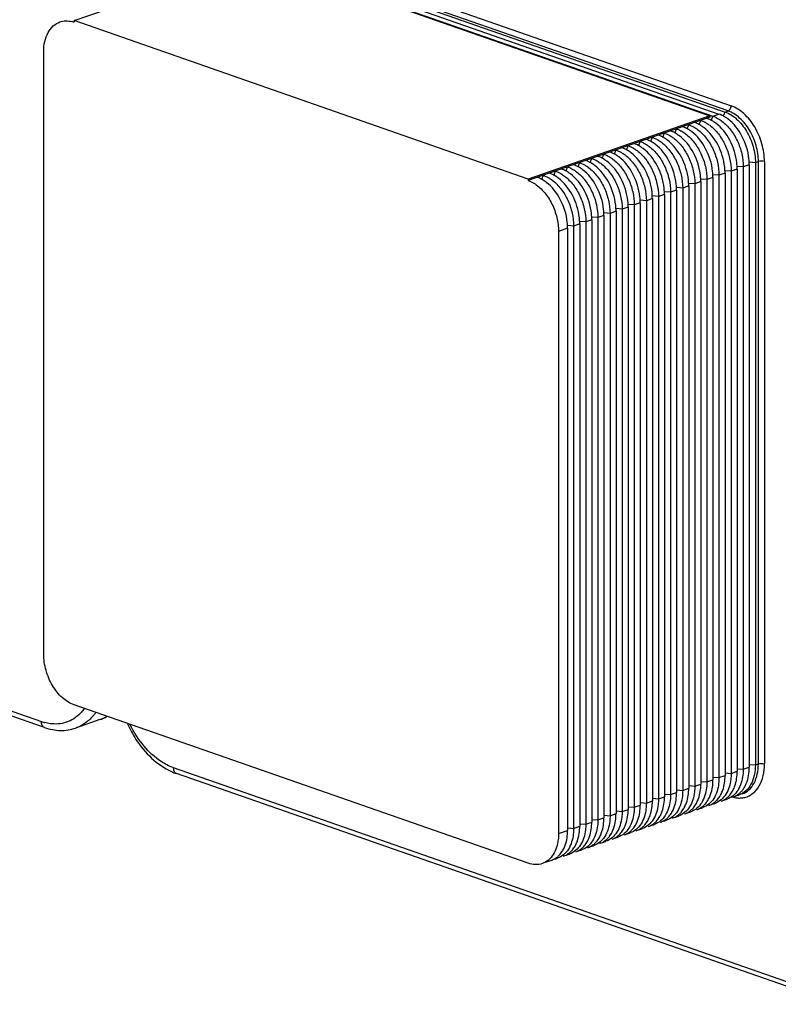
# Model space of a CAD drawing. Header units: millimetres. Extents: x -153 to 753, y 50 to 636.
# Tile 18 of 30: x 591 to 680, y 50 to 165. Entities that reach past the tile are written whole.
import ezdxf

# ---------------------------------------------------------------- set-up
doc = ezdxf.new("R2010")
doc.units = ezdxf.units.MM
doc.header["$LTSCALE"] = 23.1
doc.layers.get('0').update_dxf_attribs({"linetype": 'CONTINUOUS'})

msp = doc.modelspace()

# ---------------------------------------------------------------- linework, layer by layer
at = {"color": 9, "linetype": 'CONTINUOUS'}
for p, q in [((621.32, 173.83), (674.35, 155.35)), ((673.99, 154.76), (620.96, 173.24)), ((672.04, 153.68), (672.23, 154.14)), ((672.23, 154.14), (672.93, 154.39)), ((673.46, 154.18), (673.64, 154.63)), ((673.64, 154.63), (673.99, 154.76)), ((669.21, 152.7), (669.4, 153.15)), ((670.63, 153.19), (670.81, 153.65)), ((666.38, 151.71), (666.57, 152.17)), ((667.8, 152.2), (667.98, 152.66)), ((662.14, 150.23), (662.33, 150.69)), ((663.56, 150.72), (663.74, 151.18)), ((664.97, 151.22), (665.16, 151.68)), ((659.31, 149.25), (659.5, 149.7)), ((660.73, 149.74), (660.91, 150.2)), ((656.49, 148.26), (656.67, 148.72)), ((657.9, 148.75), (658.08, 149.21)), ((675.76, 148.22), (675.08, 148.28)), ((676.47, 148.47), (675.76, 148.22)), ((677.18, 148.71), (676.49, 148.77)), ((677.53, 148.84), (677.18, 148.71)), ((677.53, 78.54), (677.53, 148.84)), ((678.24, 148.84), (678.24, 78.54)), ((652.24, 146.78), (652.43, 147.24)), ((653.66, 147.27), (653.84, 147.73)), ((655.07, 147.77), (655.26, 148.22)), ((672.93, 147.24), (672.25, 147.29)), ((673.64, 147.48), (672.93, 147.24)), ((674.35, 147.73), (673.67, 147.78)), ((675.06, 147.97), (674.35, 147.73)), ((669.4, 146), (668.69, 145.76)), ((670.11, 146.25), (669.42, 146.3)), ((670.81, 146.5), (670.11, 146.25)), ((671.52, 146.74), (670.84, 146.8)), ((672.23, 146.99), (671.52, 146.74)), ((665.86, 144.77), (665.18, 144.83)), ((666.57, 145.02), (665.86, 144.77)), ((667.28, 145.26), (666.59, 145.32)), ((667.98, 145.51), (667.28, 145.26)), ((668.69, 145.76), (668.01, 145.81)), ((663.03, 143.78), (662.35, 143.84)), ((663.74, 144.03), (663.03, 143.78)), ((664.45, 144.28), (663.77, 144.33)), ((665.16, 144.52), (664.45, 144.28)), ((659.5, 142.55), (658.79, 142.31)), ((660.21, 142.8), (659.52, 142.85)), ((660.91, 143.04), (660.21, 142.8)), ((661.62, 143.29), (660.94, 143.35)), ((662.33, 143.54), (661.62, 143.29)), ((655.96, 141.32), (655.28, 141.37)), ((656.67, 141.57), (655.96, 141.32)), ((657.38, 141.81), (656.69, 141.87)), ((658.08, 142.06), (657.38, 141.81)), ((658.79, 142.31), (658.11, 142.36)), ((655.26, 141.07), (654.2, 140.7)), ((516.6, 110.41), (593.82, 83.49)), ((675.76, 77.92), (676.47, 78.17)), ((676.49, 78.47), (677.18, 78.42)), ((677.18, 78.42), (677.53, 78.54)), ((609.22, 78.11), (686.44, 51.19)), ((672.25, 76.99), (672.93, 76.94)), ((672.93, 76.94), (673.64, 77.19)), ((673.67, 77.49), (674.35, 77.43)), ((674.35, 77.43), (675.06, 77.68)), ((675.08, 77.98), (675.76, 77.92)), ((669.42, 76.01), (670.11, 75.95)), ((670.11, 75.95), (670.81, 76.2)), ((670.84, 76.5), (671.52, 76.45)), ((671.52, 76.45), (672.23, 76.69)), ((665.86, 74.47), (666.57, 74.72)), ((666.59, 75.02), (667.28, 74.97)), ((667.28, 74.97), (667.98, 75.21)), ((668.01, 75.52), (668.69, 75.46)), ((668.69, 75.46), (669.4, 75.71)), ((663.03, 73.49), (663.74, 73.73)), ((663.77, 74.04), (664.45, 73.98)), ((664.45, 73.98), (665.16, 74.23)), ((665.18, 74.53), (665.86, 74.47)), ((659.52, 72.56), (660.21, 72.5)), ((660.21, 72.5), (660.91, 72.75)), ((660.94, 73.05), (661.62, 73)), ((661.62, 73), (662.33, 73.24)), ((662.35, 73.54), (663.03, 73.49)), ((655.96, 71.02), (656.67, 71.27)), ((656.69, 71.57), (657.38, 71.52)), ((657.38, 71.52), (658.08, 71.76)), ((658.11, 72.06), (658.79, 72.01)), ((658.79, 72.01), (659.5, 72.26)), ((654.2, 70.41), (655.26, 70.78)), ((655.28, 71.08), (655.96, 71.02))]:
    msp.add_line(p, q, dxfattribs=at)
at = {"color": 7, "linetype": 'CONTINUOUS'}
for p, q in [((597.63, 165.3), (618.84, 172.69)), ((618.84, 172.69), (671.87, 154.2)), ((619.19, 172.63), (672.23, 154.14)), ((619.9, 172.87), (672.93, 154.39)), ((620.61, 173.12), (673.64, 154.63)), ((650.66, 146.81), (597.63, 165.3)), ((597.63, 165.3), (597.63, 165.11)), ((594.09, 91.36), (594.09, 161.65)), ((671.87, 154.2), (650.66, 146.81)), ((671.87, 154.02), (650.66, 146.62)), ((671.87, 154.2), (671.87, 154.02)), ((676.47, 148.47), (676.47, 78.17)), ((677.18, 148.71), (677.18, 78.42)), ((672.93, 147.24), (672.93, 76.94)), ((673.64, 147.48), (673.64, 77.19)), ((674.35, 147.73), (674.35, 77.43)), ((675.06, 147.97), (675.06, 77.68)), ((675.76, 148.22), (675.76, 77.92)), ((650.66, 146.81), (650.66, 146.62)), ((669.4, 146), (669.4, 75.71)), ((670.11, 146.25), (670.11, 75.95)), ((670.81, 146.5), (670.81, 76.2)), ((671.52, 146.74), (671.52, 76.45)), ((672.23, 146.99), (672.23, 76.69)), ((666.57, 145.02), (666.57, 74.72)), ((667.28, 145.26), (667.28, 74.97)), ((667.98, 145.51), (667.98, 75.21)), ((668.69, 145.76), (668.69, 75.46)), ((663.03, 143.78), (663.03, 73.49)), ((663.74, 144.03), (663.74, 73.73)), ((664.45, 144.28), (664.45, 73.98)), ((665.16, 144.52), (665.16, 74.23)), ((665.86, 144.77), (665.86, 74.47)), ((659.5, 142.55), (659.5, 72.26)), ((660.21, 142.8), (660.21, 72.5)), ((660.91, 143.04), (660.91, 72.75)), ((661.62, 143.29), (661.62, 73)), ((662.33, 143.54), (662.33, 73.24)), ((656.67, 141.57), (656.67, 71.27)), ((657.38, 141.81), (657.38, 71.52)), ((658.08, 142.06), (658.08, 71.76)), ((658.79, 142.31), (658.79, 72.01)), ((654.2, 140.7), (654.2, 70.41)), ((655.26, 141.07), (655.26, 70.78)), ((655.96, 141.32), (655.96, 71.02)), ((594.2, 82.79), (516.98, 109.71)), ((650.66, 66.95), (597.63, 85.44)), ((600.65, 83.71), (597.82, 82.73)), ((686.81, 50.49), (609.6, 77.41)), ((674.58, 74.68), (674.39, 74.62)), ((653.37, 67.29), (652.62, 67.03))]:
    msp.add_line(p, q, dxfattribs=at)
for centre, radius, start, end in [((596.64, 162.27), 3, 71.7504, 75.9735), ((596.59, 162.14), 3.14, 70.7814, 71.7738), ((671.84, 151.25), 3.32, 65.8392, 70.7432), ((671.72, 150.98), 3.62, 62.0599, 65.8513), ((671.64, 150.83), 3.79, 61.2584, 62.0829), ((671.53, 150.63), 4.01, 56.8948, 61.2251), ((671.32, 150.31), 4.4, 52.8319, 56.8966), ((667.6, 149.77), 3.32, 65.8392, 70.7432), ((669.01, 150.27), 3.32, 65.8392, 70.7432), ((668.89, 149.99), 3.62, 62.0599, 65.8513), ((669.52, 150.09), 3.79, 61.2584, 62.0829), ((670.44, 150.79), 3.28, 67.0448, 70.7602), ((670.38, 150.65), 3.44, 65.8951, 67.0643), ((670.3, 150.49), 3.62, 62.0597, 65.8718), ((670.13, 150.17), 3.98, 56.8814, 62.0351), ((669.91, 149.82), 4.4, 52.8319, 56.8966), ((664.77, 148.79), 3.32, 65.8392, 70.7432), ((664.65, 148.52), 3.62, 62.0599, 65.8513), ((666.18, 149.28), 3.32, 65.8392, 70.7432), ((666.06, 149.01), 3.62, 62.0599, 65.8513), ((667.48, 149.5), 3.62, 62.0599, 65.8513), ((661.94, 147.8), 3.32, 65.8392, 70.7432), ((661.82, 147.53), 3.62, 62.0599, 65.8513), ((663.35, 148.29), 3.32, 65.8392, 70.7432), ((663.23, 148.02), 3.62, 62.0599, 65.8513), ((657.7, 146.32), 3.32, 65.8392, 70.7432), ((659.11, 146.81), 3.32, 65.8392, 70.7432), ((658.99, 146.54), 3.62, 62.0599, 65.8513), ((660.53, 147.31), 3.32, 65.8392, 70.7432), ((660.4, 147.04), 3.62, 62.0599, 65.8513), ((654.87, 145.34), 3.32, 65.8392, 70.7432), ((654.75, 145.06), 3.62, 62.0599, 65.8513), ((656.28, 145.83), 3.32, 65.8392, 70.7432), ((656.16, 145.56), 3.62, 62.0599, 65.8513), ((657.58, 146.05), 3.62, 62.0599, 65.8513), ((668.55, 147.97), 6.5, 0.0285, 6.3194), ((669.97, 148.46), 6.5, 0.0285, 6.3194), ((652.04, 144.35), 3.32, 65.8392, 70.7432), ((651.92, 144.08), 3.62, 62.0599, 65.8513), ((653.45, 144.84), 3.32, 65.8392, 70.7432), ((653.33, 144.57), 3.62, 62.0599, 65.8513), ((664.31, 146.49), 6.5, 0.0285, 6.3194), ((665.73, 146.99), 6.5, 0.0285, 6.3194), ((667.14, 147.48), 6.5, 0.0285, 6.3194), ((650.63, 143.86), 3.32, 65.8392, 70.7432), ((650.51, 143.59), 3.62, 62.0599, 65.8513), ((661.48, 145.51), 6.5, 0.0285, 6.3194), ((662.9, 146), 6.5, 0.0285, 6.3194), ((658.65, 144.52), 6.5, 0.0285, 6.3194), ((660.07, 145.01), 6.5, 0.0285, 6.3194), ((654.41, 143.04), 6.5, 0.0285, 6.3194), ((655.83, 143.53), 6.5, 0.0285, 6.3194), ((657.24, 144.03), 6.5, 0.0285, 6.3194), ((651.58, 142.06), 6.5, 0.0285, 6.3194), ((653, 142.55), 6.5, 0.0285, 6.3194), ((648.76, 141.07), 6.5, 0.0285, 6.3194), ((650.17, 141.56), 6.5, 0.0285, 6.3194), ((599, 88.43), 5, 289.2496, 299.2262), ((611.9, 84), 6.98, 245.4827, 250.7337), ((670.45, 76.37), 3.04, 322.7574, 327.966), ((670.2, 76.53), 3.34, 327.9675, 332.8551), ((672.06, 76.71), 2.79, 317.2375, 322.7535), ((671.86, 76.87), 3.04, 322.7574, 327.966), ((671.61, 77.02), 3.34, 327.9675, 332.8551), ((673.85, 76.78), 2.22, 289.2472, 299.0424), ((674.56, 77.03), 2.22, 279.4996, 286.1504), ((673.81, 76.84), 2.3, 299.0554, 305.3388), ((674.56, 77), 2.2, 286.1651, 289.2174), ((667.82, 75.23), 2.79, 317.2375, 322.7535), ((667.62, 75.39), 3.04, 322.7574, 327.966), ((667.37, 75.54), 3.34, 327.9675, 332.8551), ((669.24, 75.73), 2.79, 317.2375, 322.7535), ((669.03, 75.88), 3.04, 322.7574, 327.966), ((668.78, 76.04), 3.34, 327.9675, 332.8551), ((671.73, 76.04), 2.22, 279.498, 289.1899), ((670.65, 76.22), 2.79, 317.2375, 322.7535), ((673.14, 76.53), 2.22, 279.498, 289.1899), ((663.13, 74.07), 3.34, 327.9675, 332.8551), ((664.99, 74.25), 2.79, 317.2375, 322.7535), ((664.79, 74.4), 3.04, 322.7574, 327.966), ((664.54, 74.56), 3.34, 327.9675, 332.8551), ((667.49, 74.56), 2.22, 279.498, 289.1899), ((666.41, 74.74), 2.79, 317.2375, 322.7535), ((666.2, 74.9), 3.04, 322.7574, 327.966), ((665.96, 75.05), 3.34, 327.9675, 332.8551), ((668.9, 75.05), 2.22, 279.498, 289.1899), ((670.32, 75.54), 2.22, 279.498, 289.1899), ((660.55, 72.92), 3.04, 322.7574, 327.966), ((660.3, 73.08), 3.34, 327.9675, 332.8551), ((662.16, 73.26), 2.79, 317.2375, 322.7535), ((661.96, 73.42), 3.04, 322.7574, 327.966), ((661.71, 73.57), 3.34, 327.9675, 332.8551), ((664.66, 73.57), 2.22, 279.498, 289.1899), ((663.58, 73.76), 2.79, 317.2375, 322.7535), ((663.38, 73.91), 3.04, 322.7574, 327.966), ((666.07, 74.07), 2.22, 279.498, 289.1899), ((657.72, 71.94), 3.04, 322.7574, 327.966), ((657.47, 72.09), 3.34, 327.9675, 332.8551), ((659.34, 72.28), 2.79, 317.2375, 322.7535), ((659.13, 72.43), 3.04, 322.7574, 327.966), ((658.88, 72.59), 3.34, 327.9675, 332.8551), ((661.83, 72.59), 2.22, 279.498, 289.1899), ((660.75, 72.77), 2.79, 317.2375, 322.7535), ((663.24, 73.08), 2.22, 279.498, 289.1899), ((653.23, 70.61), 3.34, 327.9675, 332.8551), ((655.09, 70.8), 2.79, 317.2375, 322.7535), ((654.89, 70.95), 3.04, 322.7574, 327.966), ((654.64, 71.11), 3.34, 327.9675, 332.8551), ((657.59, 71.11), 2.22, 279.498, 289.1899), ((656.51, 71.29), 2.79, 317.2375, 322.7535), ((656.31, 71.44), 3.04, 322.7574, 327.966), ((656.06, 71.6), 3.34, 327.9675, 332.8551), ((659, 71.6), 2.22, 279.498, 289.1899), ((657.92, 71.78), 2.79, 317.2375, 322.7535), ((660.42, 72.09), 2.22, 279.498, 289.1899), ((652.26, 69.81), 2.79, 317.2375, 322.7535), ((652.06, 69.97), 3.04, 322.7574, 327.966), ((651.81, 70.12), 3.34, 327.9675, 332.8551), ((654.76, 70.12), 2.22, 279.498, 289.1899), ((653.68, 70.31), 2.79, 317.2375, 322.7535), ((653.48, 70.46), 3.04, 322.7574, 327.966), ((656.17, 70.62), 2.22, 279.498, 289.1899), ((653.34, 69.63), 2.22, 279.498, 289.1899)]:
    msp.add_arc(centre, radius, start, end, dxfattribs=at)
at = {"color": 9, "linetype": 'CONTINUOUS'}
for centre, radius, start, end in [((594.75, 88.01), 5.09, 317.8877, 323.8619), ((595.41, 87.94), 5.85, 321.4315, 324.5722), ((599.18, 87.92), 4.46, 289.267, 300.9719), ((595.63, 88.66), 5.48, 250.7496, 255.2501), ((675.38, 77.64), 3.08, 255.6575, 260.8754)]:
    msp.add_arc(centre, radius, start, end, dxfattribs=at)
at = {"color": 7, "linetype": 'CONTINUOUS'}
for points, knots in [([(594.09, 161.65), (594.09, 162.06), (594.17, 162.84), (594.53, 163.89), (595.14, 164.7), (595.7, 165.04), (595.98, 165.14)], [0, 0, 0, 0, 0.289537, 0.55088, 0.784395, 1, 1, 1, 1]), ([(595.98, 165.14), (596.2, 165.22), (596.66, 165.3), (597.13, 165.24), (597.36, 165.19)], [0, 0, 0, 0, 0.487866, 1, 1, 1, 1]), ([(672.23, 154.14), (672.27, 154.13), (672.43, 154.07), (672.59, 153.99), (672.71, 153.93)], [0, 0, 0, 0, 0.244737, 1, 1, 1, 1]), ([(673.64, 154.63), (674.14, 154.46), (675.12, 153.82), (676.23, 152.39), (676.98, 150.64), (677.18, 149.35), (677.18, 148.71)], [0, 0, 0, 0, 0.218525, 0.469506, 0.737411, 1, 1, 1, 1]), ([(669.4, 153.15), (669.44, 153.14), (669.6, 153.08), (669.76, 153.01), (669.88, 152.94)], [0, 0, 0, 0, 0.244737, 1, 1, 1, 1]), ([(669.88, 152.94), (669.93, 152.92), (670.12, 152.81), (670.31, 152.68), (670.44, 152.58)], [0, 0, 0, 0, 0.243816, 1, 1, 1, 1]), ([(671.15, 152.83), (671.1, 152.86), (670.92, 152.99), (670.73, 153.11), (670.58, 153.19)], [0, 0, 0, 0, 0.256372, 1, 1, 1, 1]), ([(670.81, 153.65), (670.85, 153.63), (671.02, 153.57), (671.18, 153.5), (671.29, 153.44)], [0, 0, 0, 0, 0.244737, 1, 1, 1, 1]), ([(671.34, 153.41), (671.38, 153.39), (671.56, 153.28), (671.73, 153.17), (671.85, 153.08)], [0, 0, 0, 0, 0.244345, 1, 1, 1, 1]), ([(671.85, 153.08), (672.23, 152.79), (672.93, 152.07), (673.71, 150.76), (674.22, 149.28), (674.35, 148.24), (674.35, 147.73)], [0, 0, 0, 0, 0.233681, 0.487037, 0.747296, 1, 1, 1, 1]), ([(675.02, 148.69), (674.92, 149.6), (674.38, 151.34), (673.25, 152.8), (672.56, 153.32)], [0, 0, 0, 0, 0.517511, 1, 1, 1, 1]), ([(672.71, 153.93), (672.75, 153.9), (672.95, 153.8), (673.13, 153.67), (673.27, 153.57)], [0, 0, 0, 0, 0.243816, 1, 1, 1, 1]), ([(673.27, 153.57), (673.65, 153.28), (674.34, 152.56), (675.13, 151.25), (675.64, 149.78), (675.76, 148.73), (675.76, 148.22)], [0, 0, 0, 0, 0.233681, 0.487037, 0.747296, 1, 1, 1, 1]), ([(676.43, 149.18), (676.33, 150.1), (675.79, 151.84), (674.66, 153.3), (673.98, 153.82)], [0, 0, 0, 0, 0.517511, 1, 1, 1, 1]), ([(666.91, 151.35), (666.86, 151.38), (666.68, 151.52), (666.49, 151.63), (666.34, 151.71)], [0, 0, 0, 0, 0.256372, 1, 1, 1, 1]), ([(666.57, 152.17), (666.61, 152.15), (666.77, 152.09), (666.93, 152.02), (667.05, 151.96)], [0, 0, 0, 0, 0.244737, 1, 1, 1, 1]), ([(667.05, 151.96), (667.1, 151.93), (667.29, 151.82), (667.48, 151.7), (667.61, 151.6)], [0, 0, 0, 0, 0.243816, 1, 1, 1, 1]), ([(668.32, 151.84), (668.27, 151.88), (668.09, 152.01), (667.9, 152.13), (667.76, 152.2)], [0, 0, 0, 0, 0.256372, 1, 1, 1, 1]), ([(667.98, 152.66), (668.02, 152.65), (668.19, 152.59), (668.35, 152.51), (668.46, 152.45)], [0, 0, 0, 0, 0.244737, 1, 1, 1, 1]), ([(670.77, 147.21), (670.67, 148.12), (670.13, 149.87), (669, 151.32), (668.32, 151.84)], [0, 0, 0, 0, 0.517511, 1, 1, 1, 1]), ([(668.46, 152.45), (668.51, 152.43), (668.71, 152.32), (668.89, 152.19), (669.03, 152.09)], [0, 0, 0, 0, 0.243816, 1, 1, 1, 1]), ([(669.03, 152.09), (669.4, 151.8), (670.1, 151.09), (670.88, 149.78), (671.39, 148.3), (671.52, 147.25), (671.52, 146.74)], [0, 0, 0, 0, 0.233681, 0.487037, 0.747296, 1, 1, 1, 1]), ([(669.73, 152.34), (669.69, 152.37), (669.51, 152.5), (669.32, 152.62), (669.17, 152.7)], [0, 0, 0, 0, 0.256372, 1, 1, 1, 1]), ([(672.19, 147.7), (672.09, 148.62), (671.55, 150.36), (670.42, 151.82), (669.73, 152.34)], [0, 0, 0, 0, 0.517511, 1, 1, 1, 1]), ([(670.44, 152.58), (670.82, 152.3), (671.52, 151.58), (672.3, 150.27), (672.81, 148.79), (672.93, 147.75), (672.93, 147.24)], [0, 0, 0, 0, 0.233681, 0.487037, 0.747296, 1, 1, 1, 1]), ([(673.6, 148.19), (673.5, 149.11), (672.96, 150.85), (671.83, 152.31), (671.15, 152.83)], [0, 0, 0, 0, 0.517511, 1, 1, 1, 1]), ([(662.33, 150.69), (662.37, 150.68), (662.53, 150.61), (662.69, 150.54), (662.81, 150.48)], [0, 0, 0, 0, 0.244737, 1, 1, 1, 1]), ([(664.08, 150.36), (664.03, 150.4), (663.85, 150.53), (663.66, 150.65), (663.51, 150.73)], [0, 0, 0, 0, 0.256372, 1, 1, 1, 1]), ([(663.74, 151.18), (663.78, 151.17), (663.95, 151.11), (664.1, 151.03), (664.22, 150.97)], [0, 0, 0, 0, 0.244737, 1, 1, 1, 1]), ([(664.22, 150.97), (664.27, 150.95), (664.46, 150.84), (664.65, 150.71), (664.78, 150.61)], [0, 0, 0, 0, 0.243816, 1, 1, 1, 1]), ([(664.78, 150.61), (665.16, 150.32), (665.86, 149.61), (666.64, 148.3), (667.15, 146.82), (667.28, 145.78), (667.28, 145.26)], [0, 0, 0, 0, 0.233681, 0.487037, 0.747296, 1, 1, 1, 1]), ([(665.49, 150.86), (665.45, 150.89), (665.26, 151.02), (665.07, 151.14), (664.93, 151.22)], [0, 0, 0, 0, 0.256372, 1, 1, 1, 1]), ([(665.16, 151.68), (665.2, 151.66), (665.36, 151.6), (665.52, 151.53), (665.64, 151.46)], [0, 0, 0, 0, 0.244737, 1, 1, 1, 1]), ([(667.94, 146.22), (667.84, 147.14), (667.31, 148.88), (666.18, 150.34), (665.49, 150.86)], [0, 0, 0, 0, 0.517511, 1, 1, 1, 1]), ([(665.64, 151.46), (665.68, 151.44), (665.88, 151.33), (666.06, 151.21), (666.2, 151.1)], [0, 0, 0, 0, 0.243816, 1, 1, 1, 1]), ([(666.2, 151.1), (666.58, 150.82), (667.27, 150.1), (668.06, 148.79), (668.56, 147.31), (668.69, 146.27), (668.69, 145.76)], [0, 0, 0, 0, 0.233681, 0.487037, 0.747296, 1, 1, 1, 1]), ([(669.36, 146.72), (669.26, 147.63), (668.72, 149.37), (667.59, 150.83), (666.91, 151.35)], [0, 0, 0, 0, 0.517511, 1, 1, 1, 1]), ([(667.61, 151.6), (667.99, 151.31), (668.69, 150.59), (669.47, 149.28), (669.98, 147.8), (670.11, 146.76), (670.11, 146.25)], [0, 0, 0, 0, 0.233681, 0.487037, 0.747296, 1, 1, 1, 1]), ([(659.5, 149.7), (659.54, 149.69), (659.7, 149.63), (659.86, 149.55), (659.98, 149.49)], [0, 0, 0, 0, 0.244737, 1, 1, 1, 1]), ([(659.98, 149.49), (660.03, 149.47), (660.22, 149.36), (660.41, 149.23), (660.54, 149.13)], [0, 0, 0, 0, 0.243816, 1, 1, 1, 1]), ([(661.25, 149.38), (661.2, 149.41), (661.02, 149.54), (660.83, 149.66), (660.69, 149.74)], [0, 0, 0, 0, 0.256372, 1, 1, 1, 1]), ([(660.91, 150.2), (660.95, 150.18), (661.12, 150.12), (661.28, 150.05), (661.39, 149.99)], [0, 0, 0, 0, 0.244737, 1, 1, 1, 1]), ([(661.39, 149.99), (661.44, 149.96), (661.64, 149.85), (661.82, 149.73), (661.96, 149.62)], [0, 0, 0, 0, 0.243816, 1, 1, 1, 1]), ([(661.96, 149.62), (662.33, 149.34), (663.03, 148.62), (663.81, 147.31), (664.32, 145.83), (664.45, 144.79), (664.45, 144.28)], [0, 0, 0, 0, 0.233681, 0.487037, 0.747296, 1, 1, 1, 1]), ([(662.66, 149.87), (662.62, 149.91), (662.44, 150.04), (662.25, 150.15), (662.1, 150.23)], [0, 0, 0, 0, 0.256372, 1, 1, 1, 1]), ([(665.12, 145.24), (665.02, 146.15), (664.48, 147.89), (663.35, 149.35), (662.66, 149.87)], [0, 0, 0, 0, 0.517511, 1, 1, 1, 1]), ([(662.81, 150.48), (662.85, 150.45), (663.05, 150.34), (663.24, 150.22), (663.37, 150.12)], [0, 0, 0, 0, 0.243816, 1, 1, 1, 1]), ([(663.37, 150.12), (663.75, 149.83), (664.44, 149.11), (665.23, 147.8), (665.74, 146.33), (665.86, 145.28), (665.86, 144.77)], [0, 0, 0, 0, 0.233681, 0.487037, 0.747296, 1, 1, 1, 1]), ([(666.53, 145.73), (666.43, 146.65), (665.89, 148.39), (664.76, 149.85), (664.08, 150.36)], [0, 0, 0, 0, 0.517511, 1, 1, 1, 1]), ([(657.01, 147.9), (656.96, 147.93), (656.78, 148.07), (656.59, 148.18), (656.44, 148.26)], [0, 0, 0, 0, 0.256372, 1, 1, 1, 1]), ([(656.67, 148.72), (656.71, 148.7), (656.87, 148.64), (657.03, 148.57), (657.15, 148.51)], [0, 0, 0, 0, 0.244737, 1, 1, 1, 1]), ([(657.15, 148.51), (657.2, 148.48), (657.39, 148.37), (657.58, 148.25), (657.71, 148.15)], [0, 0, 0, 0, 0.243816, 1, 1, 1, 1]), ([(658.42, 148.39), (658.37, 148.43), (658.19, 148.56), (658, 148.68), (657.86, 148.75)], [0, 0, 0, 0, 0.256372, 1, 1, 1, 1]), ([(658.08, 149.21), (658.13, 149.2), (658.29, 149.14), (658.45, 149.06), (658.56, 149)], [0, 0, 0, 0, 0.244737, 1, 1, 1, 1]), ([(660.87, 143.76), (660.77, 144.67), (660.23, 146.42), (659.11, 147.87), (658.42, 148.39)], [0, 0, 0, 0, 0.517511, 1, 1, 1, 1]), ([(658.56, 149), (658.61, 148.97), (658.81, 148.87), (658.99, 148.74), (659.13, 148.64)], [0, 0, 0, 0, 0.243816, 1, 1, 1, 1]), ([(659.13, 148.64), (659.5, 148.35), (660.2, 147.64), (660.98, 146.33), (661.49, 144.85), (661.62, 143.8), (661.62, 143.29)], [0, 0, 0, 0, 0.233681, 0.487037, 0.747296, 1, 1, 1, 1]), ([(659.83, 148.89), (659.79, 148.92), (659.61, 149.05), (659.42, 149.17), (659.27, 149.25)], [0, 0, 0, 0, 0.256372, 1, 1, 1, 1]), ([(662.29, 144.25), (662.19, 145.17), (661.65, 146.91), (660.52, 148.37), (659.83, 148.89)], [0, 0, 0, 0, 0.517511, 1, 1, 1, 1]), ([(660.54, 149.13), (660.92, 148.85), (661.62, 148.13), (662.4, 146.82), (662.91, 145.34), (663.03, 144.3), (663.03, 143.78)], [0, 0, 0, 0, 0.233681, 0.487037, 0.747296, 1, 1, 1, 1]), ([(663.7, 144.74), (663.6, 145.66), (663.06, 147.4), (661.93, 148.86), (661.25, 149.38)], [0, 0, 0, 0, 0.517511, 1, 1, 1, 1]), ([(652.43, 147.24), (652.47, 147.22), (652.63, 147.16), (652.79, 147.09), (652.91, 147.03)], [0, 0, 0, 0, 0.244737, 1, 1, 1, 1]), ([(654.18, 146.91), (654.13, 146.95), (653.95, 147.08), (653.76, 147.2), (653.61, 147.27)], [0, 0, 0, 0, 0.256372, 1, 1, 1, 1]), ([(653.84, 147.73), (653.88, 147.72), (654.05, 147.66), (654.2, 147.58), (654.32, 147.52)], [0, 0, 0, 0, 0.244737, 1, 1, 1, 1]), ([(654.32, 147.52), (654.37, 147.5), (654.56, 147.39), (654.75, 147.26), (654.88, 147.16)], [0, 0, 0, 0, 0.243816, 1, 1, 1, 1]), ([(654.88, 147.16), (655.26, 146.87), (655.96, 146.16), (656.74, 144.85), (657.25, 143.37), (657.38, 142.32), (657.38, 141.81)], [0, 0, 0, 0, 0.233681, 0.487037, 0.747296, 1, 1, 1, 1]), ([(655.59, 147.41), (655.55, 147.44), (655.37, 147.57), (655.17, 147.69), (655.03, 147.77)], [0, 0, 0, 0, 0.256372, 1, 1, 1, 1]), ([(655.26, 148.22), (655.3, 148.21), (655.46, 148.15), (655.62, 148.08), (655.74, 148.01)], [0, 0, 0, 0, 0.244737, 1, 1, 1, 1]), ([(658.05, 142.77), (657.95, 143.69), (657.41, 145.43), (656.28, 146.89), (655.59, 147.41)], [0, 0, 0, 0, 0.517511, 1, 1, 1, 1]), ([(655.74, 148.01), (655.78, 147.99), (655.98, 147.88), (656.16, 147.75), (656.3, 147.65)], [0, 0, 0, 0, 0.243816, 1, 1, 1, 1]), ([(656.3, 147.65), (656.68, 147.37), (657.37, 146.65), (658.16, 145.34), (658.66, 143.86), (658.79, 142.82), (658.79, 142.31)], [0, 0, 0, 0, 0.233681, 0.487037, 0.747296, 1, 1, 1, 1]), ([(659.46, 143.26), (659.36, 144.18), (658.82, 145.92), (657.69, 147.38), (657.01, 147.9)], [0, 0, 0, 0, 0.517511, 1, 1, 1, 1]), ([(657.71, 148.15), (658.09, 147.86), (658.79, 147.14), (659.57, 145.83), (660.08, 144.35), (660.21, 143.31), (660.21, 142.8)], [0, 0, 0, 0, 0.233681, 0.487037, 0.747296, 1, 1, 1, 1]), ([(650.66, 146.62), (650.73, 146.6), (651, 146.49), (651.26, 146.35), (651.45, 146.23)], [0, 0, 0, 0, 0.241418, 1, 1, 1, 1]), ([(651.45, 146.23), (651.86, 145.96), (652.62, 145.25), (653.49, 143.9), (654.05, 142.35), (654.2, 141.25), (654.2, 140.7)], [0, 0, 0, 0, 0.230087, 0.483034, 0.745097, 1, 1, 1, 1]), ([(652.76, 146.42), (652.72, 146.46), (652.54, 146.59), (652.35, 146.7), (652.2, 146.78)], [0, 0, 0, 0, 0.256372, 1, 1, 1, 1]), ([(655.22, 141.79), (655.12, 142.7), (654.58, 144.44), (653.45, 145.9), (652.76, 146.42)], [0, 0, 0, 0, 0.517511, 1, 1, 1, 1]), ([(652.91, 147.03), (652.96, 147), (653.15, 146.89), (653.34, 146.77), (653.47, 146.67)], [0, 0, 0, 0, 0.243816, 1, 1, 1, 1]), ([(653.47, 146.67), (653.85, 146.38), (654.55, 145.66), (655.33, 144.35), (655.84, 142.87), (655.96, 141.83), (655.96, 141.32)], [0, 0, 0, 0, 0.233681, 0.487037, 0.747296, 1, 1, 1, 1]), ([(656.63, 142.28), (656.53, 143.2), (655.99, 144.94), (654.86, 146.39), (654.18, 146.91)], [0, 0, 0, 0, 0.517511, 1, 1, 1, 1]), ([(597.63, 85.44), (597.13, 85.61), (596.15, 86.25), (595.03, 87.68), (594.29, 89.43), (594.09, 90.72), (594.09, 91.36)], [0, 0, 0, 0, 0.218525, 0.469506, 0.737411, 1, 1, 1, 1]), ([(594.2, 82.79), (594.79, 82.58), (596.01, 82.34), (597.25, 82.53), (597.82, 82.73)], [0, 0, 0, 0, 0.509647, 1, 1, 1, 1]), ([(603.87, 83.22), (604.15, 82.6), (605.37, 80.36), (607.31, 78.42), (609.01, 77.65)], [0, 0, 0, 0, 0.270006, 1, 1, 1, 1]), ([(677.18, 78.42), (677.18, 78.01), (677.1, 77.23), (676.73, 76.18), (676.13, 75.37), (675.57, 75.03), (675.29, 74.93)], [0, 0, 0, 0, 0.289537, 0.55088, 0.784395, 1, 1, 1, 1]), ([(675.86, 75.75), (675.96, 75.91), (676.34, 76.66), (676.47, 77.52), (676.47, 78.17)], [0, 0, 0, 0, 0.229379, 1, 1, 1, 1]), ([(673.17, 75.01), (673.25, 75.16), (673.54, 75.85), (673.64, 76.61), (673.64, 77.19)], [0, 0, 0, 0, 0.232193, 1, 1, 1, 1]), ([(674.35, 77.43), (674.35, 77.2), (674.3, 76.37), (674.06, 75.52), (673.73, 75.01)], [0, 0, 0, 0, 0.272224, 1, 1, 1, 1]), ([(674.58, 75.5), (674.66, 75.65), (674.95, 76.34), (675.06, 77.1), (675.06, 77.68)], [0, 0, 0, 0, 0.232193, 1, 1, 1, 1]), ([(675.76, 77.92), (675.76, 77.7), (675.72, 76.86), (675.47, 76.02), (675.15, 75.5)], [0, 0, 0, 0, 0.272224, 1, 1, 1, 1]), ([(670.11, 75.95), (670.11, 75.72), (670.06, 74.89), (669.82, 74.05), (669.49, 73.53)], [0, 0, 0, 0, 0.272224, 1, 1, 1, 1]), ([(670.34, 74.02), (670.42, 74.18), (670.71, 74.87), (670.81, 75.63), (670.81, 76.2)], [0, 0, 0, 0, 0.232193, 1, 1, 1, 1]), ([(671.52, 76.45), (671.52, 76.22), (671.47, 75.38), (671.23, 74.54), (670.91, 74.02)], [0, 0, 0, 0, 0.272224, 1, 1, 1, 1]), ([(671.75, 74.51), (671.83, 74.67), (672.12, 75.36), (672.23, 76.12), (672.23, 76.69)], [0, 0, 0, 0, 0.232193, 1, 1, 1, 1]), ([(672.93, 76.94), (672.93, 76.71), (672.89, 75.87), (672.64, 75.03), (672.32, 74.51)], [0, 0, 0, 0, 0.272224, 1, 1, 1, 1]), ([(666.1, 72.54), (666.18, 72.7), (666.47, 73.39), (666.57, 74.15), (666.57, 74.72)], [0, 0, 0, 0, 0.232193, 1, 1, 1, 1]), ([(667.28, 74.97), (667.28, 74.74), (667.23, 73.9), (666.99, 73.06), (666.66, 72.54)], [0, 0, 0, 0, 0.272224, 1, 1, 1, 1]), ([(667.51, 73.04), (667.59, 73.19), (667.88, 73.88), (667.98, 74.64), (667.98, 75.21)], [0, 0, 0, 0, 0.232193, 1, 1, 1, 1]), ([(668.69, 75.46), (668.69, 75.23), (668.65, 74.39), (668.4, 73.55), (668.08, 73.03)], [0, 0, 0, 0, 0.272224, 1, 1, 1, 1]), ([(668.92, 73.53), (669, 73.68), (669.3, 74.37), (669.4, 75.13), (669.4, 75.71)], [0, 0, 0, 0, 0.232193, 1, 1, 1, 1]), ([(673.73, 75.01), (673.58, 74.76), (673.21, 74.32), (672.72, 74.03), (672.46, 73.94)], [0, 0, 0, 0, 0.516599, 1, 1, 1, 1]), ([(673.72, 74.48), (673.76, 74.5), (673.9, 74.61), (674.02, 74.72), (674.11, 74.82)], [0, 0, 0, 0, 0.246198, 1, 1, 1, 1]), ([(675.15, 75.5), (674.99, 75.25), (674.63, 74.81), (674.13, 74.53), (673.87, 74.44)], [0, 0, 0, 0, 0.516599, 1, 1, 1, 1]), ([(675.14, 74.97), (675.17, 75), (675.31, 75.1), (675.44, 75.22), (675.53, 75.31)], [0, 0, 0, 0, 0.246198, 1, 1, 1, 1]), ([(675.53, 75.31), (675.56, 75.35), (675.68, 75.48), (675.78, 75.63), (675.86, 75.75)], [0, 0, 0, 0, 0.244783, 1, 1, 1, 1]), ([(663.27, 71.56), (663.35, 71.71), (663.64, 72.4), (663.74, 73.16), (663.74, 73.73)], [0, 0, 0, 0, 0.232193, 1, 1, 1, 1]), ([(664.45, 73.98), (664.45, 73.75), (664.4, 72.92), (664.16, 72.07), (663.83, 71.56)], [0, 0, 0, 0, 0.272224, 1, 1, 1, 1]), ([(664.68, 72.05), (664.76, 72.2), (665.05, 72.89), (665.16, 73.65), (665.16, 74.23)], [0, 0, 0, 0, 0.232193, 1, 1, 1, 1]), ([(665.86, 74.47), (665.86, 74.25), (665.82, 73.41), (665.57, 72.57), (665.25, 72.05)], [0, 0, 0, 0, 0.272224, 1, 1, 1, 1]), ([(670.91, 74.02), (670.75, 73.77), (670.39, 73.34), (669.89, 73.05), (669.63, 72.96)], [0, 0, 0, 0, 0.516599, 1, 1, 1, 1]), ([(670.9, 73.49), (670.93, 73.52), (671.07, 73.62), (671.19, 73.74), (671.28, 73.83)], [0, 0, 0, 0, 0.246198, 1, 1, 1, 1]), ([(672.32, 74.51), (672.17, 74.27), (671.8, 73.83), (671.3, 73.54), (671.04, 73.45)], [0, 0, 0, 0, 0.516599, 1, 1, 1, 1]), ([(672.31, 73.99), (672.34, 74.01), (672.48, 74.11), (672.61, 74.23), (672.7, 74.33)], [0, 0, 0, 0, 0.246198, 1, 1, 1, 1]), ([(660.21, 72.5), (660.21, 72.27), (660.16, 71.44), (659.92, 70.59), (659.59, 70.08)], [0, 0, 0, 0, 0.272224, 1, 1, 1, 1]), ([(660.44, 70.57), (660.52, 70.73), (660.81, 71.42), (660.91, 72.18), (660.91, 72.75)], [0, 0, 0, 0, 0.232193, 1, 1, 1, 1]), ([(661.62, 73), (661.62, 72.77), (661.57, 71.93), (661.33, 71.09), (661.01, 70.57)], [0, 0, 0, 0, 0.272224, 1, 1, 1, 1]), ([(661.85, 71.06), (661.93, 71.22), (662.22, 71.91), (662.33, 72.67), (662.33, 73.24)], [0, 0, 0, 0, 0.232193, 1, 1, 1, 1]), ([(663.03, 73.49), (663.03, 73.26), (662.99, 72.42), (662.74, 71.58), (662.42, 71.06)], [0, 0, 0, 0, 0.272224, 1, 1, 1, 1]), ([(666.66, 72.54), (666.51, 72.3), (666.14, 71.86), (665.64, 71.57), (665.39, 71.48)], [0, 0, 0, 0, 0.516599, 1, 1, 1, 1]), ([(668.08, 73.03), (667.92, 72.79), (667.56, 72.35), (667.06, 72.06), (666.8, 71.97)], [0, 0, 0, 0, 0.516599, 1, 1, 1, 1]), ([(668.07, 72.51), (668.1, 72.53), (668.24, 72.63), (668.37, 72.75), (668.45, 72.85)], [0, 0, 0, 0, 0.246198, 1, 1, 1, 1]), ([(669.49, 73.53), (669.34, 73.28), (668.97, 72.84), (668.47, 72.55), (668.22, 72.46)], [0, 0, 0, 0, 0.516599, 1, 1, 1, 1]), ([(669.48, 73), (669.52, 73.02), (669.65, 73.13), (669.78, 73.25), (669.87, 73.34)], [0, 0, 0, 0, 0.246198, 1, 1, 1, 1]), ([(656.2, 69.09), (656.28, 69.25), (656.57, 69.94), (656.67, 70.7), (656.67, 71.27)], [0, 0, 0, 0, 0.232193, 1, 1, 1, 1]), ([(657.38, 71.52), (657.38, 71.29), (657.33, 70.45), (657.09, 69.61), (656.76, 69.09)], [0, 0, 0, 0, 0.272224, 1, 1, 1, 1]), ([(657.61, 69.58), (657.69, 69.74), (657.98, 70.43), (658.08, 71.19), (658.08, 71.76)], [0, 0, 0, 0, 0.232193, 1, 1, 1, 1]), ([(658.79, 72.01), (658.79, 71.78), (658.75, 70.94), (658.5, 70.1), (658.18, 69.58)], [0, 0, 0, 0, 0.272224, 1, 1, 1, 1]), ([(659.03, 70.08), (659.1, 70.23), (659.4, 70.92), (659.5, 71.68), (659.5, 72.26)], [0, 0, 0, 0, 0.232193, 1, 1, 1, 1]), ([(663.83, 71.56), (663.68, 71.31), (663.31, 70.87), (662.82, 70.58), (662.56, 70.49)], [0, 0, 0, 0, 0.516599, 1, 1, 1, 1]), ([(663.82, 71.03), (663.86, 71.05), (664, 71.16), (664.12, 71.27), (664.21, 71.37)], [0, 0, 0, 0, 0.246198, 1, 1, 1, 1]), ([(665.25, 72.05), (665.09, 71.8), (664.73, 71.36), (664.23, 71.07), (663.97, 70.99)], [0, 0, 0, 0, 0.516599, 1, 1, 1, 1]), ([(665.24, 71.52), (665.27, 71.55), (665.41, 71.65), (665.54, 71.77), (665.63, 71.86)], [0, 0, 0, 0, 0.246198, 1, 1, 1, 1]), ([(666.65, 72.01), (666.69, 72.04), (666.83, 72.14), (666.95, 72.26), (667.04, 72.35)], [0, 0, 0, 0, 0.246198, 1, 1, 1, 1]), ([(654.2, 70.41), (654.2, 70.18), (654.15, 69.34), (653.91, 68.5), (653.58, 67.98)], [0, 0, 0, 0, 0.272224, 1, 1, 1, 1]), ([(654.78, 68.6), (654.86, 68.75), (655.15, 69.44), (655.26, 70.2), (655.26, 70.78)], [0, 0, 0, 0, 0.232193, 1, 1, 1, 1]), ([(655.96, 71.02), (655.96, 70.79), (655.92, 69.96), (655.67, 69.12), (655.35, 68.6)], [0, 0, 0, 0, 0.272224, 1, 1, 1, 1]), ([(661.01, 70.57), (660.85, 70.32), (660.49, 69.88), (659.99, 69.6), (659.73, 69.51)], [0, 0, 0, 0, 0.516599, 1, 1, 1, 1]), ([(661, 70.04), (661.03, 70.07), (661.17, 70.17), (661.3, 70.29), (661.38, 70.38)], [0, 0, 0, 0, 0.246198, 1, 1, 1, 1]), ([(662.42, 71.06), (662.27, 70.82), (661.9, 70.38), (661.4, 70.09), (661.14, 70)], [0, 0, 0, 0, 0.516599, 1, 1, 1, 1]), ([(662.41, 70.53), (662.45, 70.56), (662.58, 70.66), (662.71, 70.78), (662.8, 70.88)], [0, 0, 0, 0, 0.246198, 1, 1, 1, 1]), ([(656.76, 69.09), (656.61, 68.84), (656.24, 68.41), (655.74, 68.12), (655.49, 68.03)], [0, 0, 0, 0, 0.516599, 1, 1, 1, 1]), ([(658.18, 69.58), (658.02, 69.34), (657.66, 68.9), (657.16, 68.61), (656.9, 68.52)], [0, 0, 0, 0, 0.516599, 1, 1, 1, 1]), ([(658.17, 69.06), (658.2, 69.08), (658.34, 69.18), (658.47, 69.3), (658.56, 69.4)], [0, 0, 0, 0, 0.246198, 1, 1, 1, 1]), ([(659.59, 70.08), (659.44, 69.83), (659.07, 69.39), (658.57, 69.1), (658.32, 69.01)], [0, 0, 0, 0, 0.516599, 1, 1, 1, 1]), ([(659.58, 69.55), (659.62, 69.57), (659.75, 69.68), (659.88, 69.79), (659.97, 69.89)], [0, 0, 0, 0, 0.246198, 1, 1, 1, 1]), ([(653.58, 67.98), (653.43, 67.74), (653.06, 67.3), (652.56, 67.01), (652.31, 66.92)], [0, 0, 0, 0, 0.516599, 1, 1, 1, 1]), ([(653.93, 67.58), (653.96, 67.6), (654.1, 67.7), (654.22, 67.82), (654.31, 67.92)], [0, 0, 0, 0, 0.246198, 1, 1, 1, 1]), ([(655.35, 68.6), (655.2, 68.35), (654.83, 67.91), (654.33, 67.62), (654.07, 67.53)], [0, 0, 0, 0, 0.516599, 1, 1, 1, 1]), ([(655.34, 68.07), (655.37, 68.09), (655.51, 68.2), (655.64, 68.32), (655.73, 68.41)], [0, 0, 0, 0, 0.246198, 1, 1, 1, 1]), ([(656.75, 68.56), (656.79, 68.59), (656.93, 68.69), (657.05, 68.81), (657.14, 68.9)], [0, 0, 0, 0, 0.246198, 1, 1, 1, 1]), ([(652.31, 66.92), (652.05, 66.83), (651.49, 66.75), (650.93, 66.86), (650.66, 66.95)], [0, 0, 0, 0, 0.483643, 1, 1, 1, 1])]:
    msp.add_open_spline(points, degree=3, knots=knots, dxfattribs=at)
at = {"color": 9, "linetype": 'CONTINUOUS'}
for points, knots in [([(673.99, 154.76), (674.04, 154.77), (674.25, 154.91), (674.35, 155.16), (674.35, 155.35)], [0, 0, 0, 0, 0.222655, 1, 1, 1, 1]), ([(678.24, 148.84), (678.24, 149.54), (678.02, 150.95), (677.2, 152.89), (675.98, 154.45), (674.9, 155.16), (674.35, 155.35)], [0, 0, 0, 0, 0.262589, 0.530494, 0.781475, 1, 1, 1, 1]), ([(677.53, 148.84), (677.53, 149.47), (677.34, 150.76), (676.59, 152.52), (675.47, 153.94), (674.49, 154.58), (673.99, 154.76)], [0, 0, 0, 0, 0.262589, 0.530494, 0.781475, 1, 1, 1, 1]), ([(678.24, 148.84), (678.13, 148.88), (677.88, 148.9), (677.64, 148.88), (677.53, 148.84)], [0, 0, 0, 0, 0.5, 1, 1, 1, 1]), ([(598.52, 84.6), (598.09, 84.12), (597.01, 83.33), (595.69, 83.16), (595.06, 83.22)], [0, 0, 0, 0, 0.502801, 1, 1, 1, 1]), ([(599.98, 84.29), (599.69, 83.94), (599.04, 83.3), (598.23, 82.87), (597.82, 82.73)], [0, 0, 0, 0, 0.511387, 1, 1, 1, 1]), ([(594.2, 82.79), (594.08, 82.83), (593.87, 83.05), (593.82, 83.33), (593.82, 83.49)], [0, 0, 0, 0, 0.44664, 1, 1, 1, 1]), ([(595.06, 83.22), (594.99, 83.22), (594.71, 83.25), (594.44, 83.31), (594.23, 83.36)], [0, 0, 0, 0, 0.245814, 1, 1, 1, 1]), ([(609.22, 78.11), (608.72, 78.28), (607.43, 78.95), (605.65, 80.62), (604.64, 82.22), (604.2, 83.1)], [0, 0, 0, 0, 0.221397, 0.592271, 1, 1, 1, 1]), ([(675.64, 75.05), (675.93, 75.15), (676.48, 75.49), (677.09, 76.31), (677.46, 77.36), (677.53, 78.13), (677.53, 78.54)], [0, 0, 0, 0, 0.215605, 0.44912, 0.710462, 1, 1, 1, 1]), ([(675.96, 74.64), (676.3, 74.73), (676.96, 75.07), (677.7, 75.98), (678.15, 77.18), (678.24, 78.07), (678.24, 78.54)], [0, 0, 0, 0, 0.215764, 0.447923, 0.708936, 1, 1, 1, 1]), ([(677.53, 78.54), (677.64, 78.58), (677.88, 78.6), (678.13, 78.58), (678.24, 78.54)], [0, 0, 0, 0, 0.5, 1, 1, 1, 1]), ([(609.22, 78.11), (609.22, 77.96), (609.26, 77.73), (609.43, 77.5), (609.54, 77.43), (609.6, 77.41)], [0, 0, 0, 0, 0.549141, 0.783532, 1, 1, 1, 1]), ([(674.9, 74.6), (674.94, 74.59), (675.12, 74.57), (675.3, 74.56), (675.44, 74.57)], [0, 0, 0, 0, 0.254328, 1, 1, 1, 1])]:
    msp.add_open_spline(points, degree=3, knots=knots, dxfattribs=at)
at = {"color": 7, "linetype": 'CONTINUOUS'}
for points in [[(671.75, 73.7), (671.95, 73.77), (672.14, 73.86), (672.31, 73.99)], [(673.17, 74.19), (673.36, 74.26), (673.55, 74.36), (673.72, 74.48)], [(667.51, 72.22), (667.71, 72.29), (667.9, 72.39), (668.07, 72.51)], [(668.92, 72.71), (669.12, 72.78), (669.31, 72.88), (669.48, 73)], [(670.34, 73.2), (670.54, 73.27), (670.72, 73.37), (670.9, 73.49)], [(664.68, 71.23), (664.88, 71.3), (665.07, 71.4), (665.24, 71.52)], [(666.09, 71.72), (666.29, 71.79), (666.48, 71.89), (666.65, 72.01)], [(661.85, 70.25), (662.05, 70.31), (662.24, 70.41), (662.41, 70.53)], [(663.27, 70.74), (663.46, 70.81), (663.65, 70.91), (663.82, 71.03)], [(657.61, 68.77), (657.81, 68.84), (658, 68.93), (658.17, 69.06)], [(659.02, 69.26), (659.22, 69.33), (659.41, 69.43), (659.58, 69.55)], [(660.44, 69.75), (660.64, 69.82), (660.83, 69.92), (661, 70.04)], [(654.78, 67.78), (654.98, 67.85), (655.17, 67.95), (655.34, 68.07)], [(656.2, 68.27), (656.39, 68.34), (656.58, 68.44), (656.75, 68.56)], [(653.37, 67.29), (653.56, 67.36), (653.75, 67.46), (653.93, 67.58)]]:
    msp.add_open_spline(points, degree=3, dxfattribs=at)
at = {"color": 9, "linetype": 'CONTINUOUS'}
msp.add_open_spline([(675.44, 74.57), (675.61, 74.58), (675.79, 74.6), (675.96, 74.64)], degree=3, dxfattribs=at)

doc.saveas('drawing.dxf')
